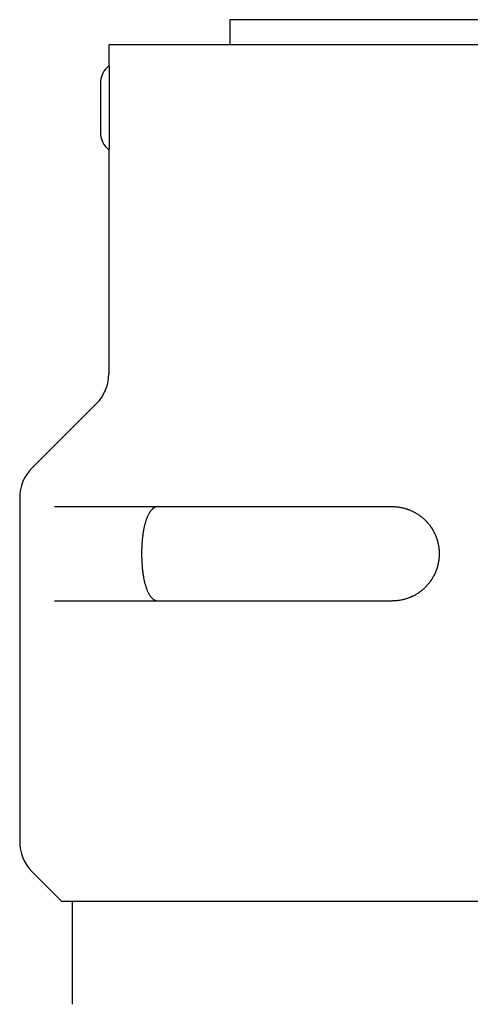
# Model space of a CAD drawing. Header units: millimetres. Extents: x 8 to 428, y 12 to 219.
# Tile 13 of 57: x 202 to 223, y 66 to 113. Entities that reach past the tile are written whole.
import ezdxf

# ---------------------------------------------------------------- set-up
doc = ezdxf.new("R2010")
doc.units = ezdxf.units.MM

msp = doc.modelspace()

# ---------------------------------------------------------------- linework, layer by layer
at = {"color": 7, "linetype": 'Continuous', "lineweight": 30}
for p, q in [((212.018, 113.177), (212.018, 111.977)), ((244, 113.177), (212.018, 113.177)), ((206.263, 110.977), (206.263, 111.977)), ((249.75, 111.977), (206.263, 111.977)), ((206.25, 110.977), (206.143, 110.87)), ((206.257, 110.977), (206.25, 110.977)), ((206.258, 110.908), (206.258, 107.047)), ((205.85, 110.163), (205.85, 107.792)), ((206.143, 107.084), (206.25, 106.977)), ((206.25, 106.977), (206.25, 96.306)), ((206.257, 106.977), (206.25, 106.977)), ((205.664, 94.892), (202.586, 91.813)), ((202, 90.399), (202, 74.006)), ((203.66, 89.977), (219.75, 89.977)), ((208.622, 85.477), (203.66, 85.477)), ((202.586, 72.592), (204, 71.177)), ((204, 71.177), (252, 71.177)), ((204.5, 71.177), (204.5, 66.26))]:
    msp.add_line(p, q, dxfattribs=at)
at = {"color": 7, "linetype": 'Continuous', "lineweight": 30, "flags": 128}
msp.add_lwpolyline([(206.263, 110.977), (206.262, 110.977), (206.261, 110.977), (206.26, 110.977), (206.26, 110.977), (206.259, 110.977), (206.258, 110.977), (206.258, 110.977), (206.257, 110.977)], dxfattribs=at)
at = {"color": 7, "linetype": 'Continuous', "lineweight": 30}
for centre, radius, start, end in [((206.85, 110.163), 1, 135, 180), ((206.85, 107.792), 1, 180, 225), ((204.25, 96.306), 2, 315, 0), ((204, 90.399), 2, 135, 180), ((204, 74.006), 2, 180, 225)]:
    msp.add_arc(centre, radius, start, end, dxfattribs=at)
for points, knots in [([(206.257, 110.977), (206.257, 110.977), (206.257, 110.977), (206.257, 110.975), (206.257, 110.972), (206.258, 110.968), (206.258, 110.962), (206.258, 110.954), (206.258, 110.944), (206.258, 110.932), (206.258, 110.92), (206.258, 110.912), (206.258, 110.908)], [0, 0, 0, 0, 0.069455, 0.141317, 0.210712, 0.281861, 0.378176, 0.477235, 0.610843, 0.748214, 0.873142, 1, 1, 1, 1]), ([(206.258, 107.047), (206.258, 107.041), (206.258, 107.031), (206.258, 107.017), (206.258, 107.005), (206.258, 106.996), (206.258, 106.989), (206.258, 106.984), (206.257, 106.981), (206.257, 106.978), (206.257, 106.978), (206.257, 106.977)], [0, 0, 0, 0, 0.169614, 0.344193, 0.460809, 0.580097, 0.667321, 0.756678, 0.826592, 0.898383, 1, 1, 1, 1]), ([(208.622, 89.977), (208.609, 89.977), (208.581, 89.976), (208.541, 89.97), (208.501, 89.959), (208.465, 89.946), (208.431, 89.929), (208.4, 89.911), (208.369, 89.89), (208.339, 89.866), (208.31, 89.84), (208.282, 89.811), (208.255, 89.78), (208.228, 89.746), (208.202, 89.709), (208.177, 89.67), (208.152, 89.627), (208.127, 89.581), (208.104, 89.532), (208.081, 89.481), (208.058, 89.425), (208.035, 89.363), (208.012, 89.295), (207.99, 89.224), (207.971, 89.155), (207.953, 89.087), (207.938, 89.022), (207.924, 88.955), (207.91, 88.887), (207.897, 88.813), (207.884, 88.735), (207.872, 88.651), (207.861, 88.566), (207.85, 88.478), (207.841, 88.387), (207.834, 88.295), (207.827, 88.201), (207.821, 88.108), (207.817, 88.017), (207.814, 87.927), (207.813, 87.836), (207.812, 87.745), (207.812, 87.652), (207.814, 87.559), (207.816, 87.466), (207.82, 87.375), (207.825, 87.286), (207.831, 87.198), (207.837, 87.112), (207.845, 87.026), (207.855, 86.94), (207.865, 86.854), (207.876, 86.771), (207.889, 86.689), (207.902, 86.61), (207.917, 86.534), (207.932, 86.459), (207.949, 86.386), (207.967, 86.314), (207.986, 86.245), (208.006, 86.178), (208.027, 86.113), (208.049, 86.052), (208.073, 85.993), (208.097, 85.937), (208.122, 85.884), (208.149, 85.833), (208.177, 85.785), (208.205, 85.741), (208.235, 85.699), (208.266, 85.661), (208.298, 85.627), (208.331, 85.595), (208.365, 85.567), (208.4, 85.543), (208.436, 85.523), (208.473, 85.506), (208.507, 85.494), (208.538, 85.486), (208.566, 85.481), (208.594, 85.478), (208.613, 85.478), (208.622, 85.477)], [0, 0, 0, 0, 0.01436, 0.028731, 0.043102, 0.057461, 0.069269, 0.081088, 0.092909, 0.104727, 0.116535, 0.128028, 0.139531, 0.151038, 0.162541, 0.174034, 0.1859, 0.197778, 0.20966, 0.221538, 0.233404, 0.246972, 0.260553, 0.274134, 0.287702, 0.29891, 0.310128, 0.321351, 0.33257, 0.343777, 0.356582, 0.369399, 0.382216, 0.395022, 0.408224, 0.42144, 0.434655, 0.447857, 0.460256, 0.472665, 0.485075, 0.497473, 0.51024, 0.523018, 0.535796, 0.548563, 0.560837, 0.573123, 0.585408, 0.597683, 0.610309, 0.622946, 0.635583, 0.64821, 0.660589, 0.672978, 0.685368, 0.697748, 0.710468, 0.723199, 0.735931, 0.748651, 0.761378, 0.774115, 0.786852, 0.799579, 0.812642, 0.825716, 0.83879, 0.851853, 0.86521, 0.878577, 0.891945, 0.905302, 0.919002, 0.932711, 0.946422, 0.960121, 0.970076, 0.98003, 0.990015, 1, 1, 1, 1]), ([(219.75, 89.977), (219.779, 89.977), (219.836, 89.976), (219.922, 89.971), (220.006, 89.963), (220.088, 89.952), (220.168, 89.939), (220.244, 89.923), (220.315, 89.906), (220.381, 89.888), (220.431, 89.872), (220.466, 89.86), (220.488, 89.853), (220.509, 89.846), (220.529, 89.838), (220.55, 89.83), (220.57, 89.823), (220.61, 89.807), (220.667, 89.782), (220.743, 89.747), (220.816, 89.709), (220.888, 89.669), (220.959, 89.626), (221.022, 89.584), (221.079, 89.543), (221.13, 89.505), (221.18, 89.465), (221.228, 89.424), (221.275, 89.382), (221.327, 89.332), (221.384, 89.275), (221.444, 89.209), (221.501, 89.141), (221.556, 89.071), (221.608, 88.998), (221.657, 88.923), (221.703, 88.846), (221.746, 88.768), (221.785, 88.688), (221.822, 88.606), (221.856, 88.522), (221.886, 88.438), (221.912, 88.352), (221.936, 88.265), (221.955, 88.177), (221.972, 88.088), (221.984, 87.998), (221.993, 87.908), (221.999, 87.818), (222, 87.758), (222, 87.727)], [0, 0, 0, 0, 0.0256436, 0.0508404, 0.0755913, 0.0998968, 0.1237578, 0.1471751, 0.1674161, 0.1873148, 0.2068717, 0.2133806, 0.2198509, 0.2262825, 0.2326756, 0.2390301, 0.245346, 0.2516235, 0.2757, 0.2996209, 0.3233877, 0.3470022, 0.3704662, 0.3937813, 0.4119974, 0.4301237, 0.448161, 0.4661101, 0.4839722, 0.501748, 0.5267602, 0.5517458, 0.5767074, 0.6016477, 0.6265695, 0.6514753, 0.6763679, 0.70125, 0.7261242, 0.7509934, 0.7758602, 0.8007273, 0.8255974, 0.8504732, 0.8753575, 0.900253, 0.9251622, 0.950088, 0.9750331, 1, 1, 1, 1]), ([(222, 87.727), (222, 87.697), (221.999, 87.637), (221.993, 87.547), (221.984, 87.457), (221.972, 87.367), (221.955, 87.279), (221.936, 87.191), (221.912, 87.104), (221.886, 87.018), (221.856, 86.933), (221.823, 86.85), (221.786, 86.768), (221.746, 86.688), (221.703, 86.609), (221.657, 86.533), (221.613, 86.465), (221.572, 86.406), (221.533, 86.355), (221.494, 86.305), (221.453, 86.256), (221.411, 86.209), (221.367, 86.163), (221.319, 86.114), (221.264, 86.062), (221.204, 86.009), (221.141, 85.958), (221.076, 85.909), (221.009, 85.862), (220.943, 85.819), (220.878, 85.78), (220.815, 85.745), (220.765, 85.719), (220.728, 85.701), (220.706, 85.69), (220.683, 85.68), (220.661, 85.67), (220.638, 85.66), (220.615, 85.65), (220.577, 85.635), (220.523, 85.614), (220.452, 85.589), (220.378, 85.566), (220.303, 85.546), (220.226, 85.528), (220.148, 85.512), (220.07, 85.5), (219.992, 85.49), (219.913, 85.483), (219.832, 85.478), (219.777, 85.478), (219.75, 85.477)], [0, 0, 0, 0, 0.024939, 0.049856, 0.074754, 0.099636, 0.124504, 0.149361, 0.17421, 0.199053, 0.223893, 0.248733, 0.273575, 0.298423, 0.323278, 0.348144, 0.373023, 0.390804, 0.408594, 0.426395, 0.444206, 0.462029, 0.479865, 0.497716, 0.520348, 0.543121, 0.566036, 0.589095, 0.612301, 0.635655, 0.656331, 0.677123, 0.698035, 0.705103, 0.712185, 0.719281, 0.726391, 0.733514, 0.740651, 0.747802, 0.769184, 0.791006, 0.813272, 0.83598, 0.859133, 0.882731, 0.905389, 0.928445, 0.951898, 0.975749, 1, 1, 1, 1]), ([(219.75, 85.477), (219.654, 85.477), (219.462, 85.477), (219.176, 85.477), (218.892, 85.477), (218.608, 85.477), (218.326, 85.477), (218.05, 85.477), (217.781, 85.477), (217.519, 85.477), (217.258, 85.477), (216.998, 85.477), (216.74, 85.477), (216.483, 85.477), (216.227, 85.477), (215.973, 85.477), (215.721, 85.477), (215.462, 85.477), (215.196, 85.477), (214.934, 85.477), (214.73, 85.477), (214.601, 85.477), (214.545, 85.477), (214.522, 85.477), (214.513, 85.477), (214.511, 85.477), (214.508, 85.477), (214.506, 85.477), (214.503, 85.477), (214.499, 85.477), (214.493, 85.477), (214.485, 85.477), (214.475, 85.477), (214.461, 85.477), (214.445, 85.477), (214.426, 85.477), (214.403, 85.477), (214.379, 85.477), (214.351, 85.477), (214.321, 85.477), (214.29, 85.477), (214.257, 85.477), (214.221, 85.477), (214.183, 85.477), (214.14, 85.477), (214.092, 85.477), (214.039, 85.477), (213.982, 85.477), (213.923, 85.477), (213.86, 85.477), (213.795, 85.477), (213.728, 85.477), (213.657, 85.477), (213.583, 85.477), (213.507, 85.477), (213.428, 85.477), (213.345, 85.477), (213.286, 85.477), (213.251, 85.477), (213.242, 85.477), (213.235, 85.477), (213.227, 85.477), (213.22, 85.477), (213.213, 85.477), (213.194, 85.477), (213.154, 85.477), (213.08, 85.477), (212.985, 85.477), (212.88, 85.477), (212.778, 85.477), (212.678, 85.477), (212.581, 85.477), (212.484, 85.477), (212.385, 85.477), (212.286, 85.477), (212.201, 85.477), (212.129, 85.477), (212.082, 85.477), (212.049, 85.477), (212.028, 85.477), (212.006, 85.477), (211.984, 85.477), (211.895, 85.477), (211.741, 85.477), (211.513, 85.477), (211.277, 85.477), (211.034, 85.477), (210.793, 85.477), (210.565, 85.477), (210.349, 85.477), (210.152, 85.477), (209.999, 85.477), (209.903, 85.477), (209.861, 85.477), (209.843, 85.477), (209.837, 85.477), (209.835, 85.477), (209.833, 85.477), (209.831, 85.477), (209.829, 85.477), (209.825, 85.477), (209.817, 85.477), (209.804, 85.477), (209.788, 85.477), (209.769, 85.477), (209.747, 85.477), (209.722, 85.477), (209.695, 85.477), (209.664, 85.477), (209.631, 85.477), (209.595, 85.477), (209.556, 85.477), (209.516, 85.477), (209.474, 85.477), (209.43, 85.477), (209.384, 85.477), (209.336, 85.477), (209.285, 85.477), (209.233, 85.477), (209.179, 85.477), (209.122, 85.477), (209.064, 85.477), (209.003, 85.477), (208.94, 85.477), (208.875, 85.477), (208.828, 85.477), (208.801, 85.477), (208.794, 85.477), (208.788, 85.477), (208.782, 85.477), (208.776, 85.477), (208.77, 85.477), (208.755, 85.477), (208.722, 85.477), (208.663, 85.477), (208.586, 85.477), (208.501, 85.477), (208.419, 85.477), (208.339, 85.477), (208.261, 85.477), (208.183, 85.477), (208.104, 85.477), (208.026, 85.477), (207.958, 85.477), (207.901, 85.477), (207.864, 85.477), (207.837, 85.477), (207.82, 85.477), (207.803, 85.477), (207.786, 85.477), (207.716, 85.477), (207.595, 85.477), (207.416, 85.477), (207.232, 85.477), (207.044, 85.477), (206.86, 85.477), (206.686, 85.477), (206.522, 85.477), (206.374, 85.477), (206.259, 85.477), (206.187, 85.477), (206.156, 85.477), (206.143, 85.477), (206.138, 85.477), (206.137, 85.477), (206.135, 85.477), (206.134, 85.477), (206.133, 85.477), (206.129, 85.477), (206.123, 85.477), (206.114, 85.477), (206.103, 85.477), (206.09, 85.477), (206.074, 85.477), (206.056, 85.477), (206.036, 85.477), (206.014, 85.477), (205.99, 85.477), (205.964, 85.477), (205.937, 85.477), (205.908, 85.477), (205.878, 85.477), (205.848, 85.477), (205.816, 85.477), (205.782, 85.477), (205.747, 85.477), (205.711, 85.477), (205.671, 85.477), (205.629, 85.477), (205.584, 85.477), (205.537, 85.477), (205.488, 85.477), (205.448, 85.477), (205.418, 85.477), (205.401, 85.477), (205.386, 85.477), (205.372, 85.477), (205.359, 85.477), (205.347, 85.477), (205.315, 85.477), (205.267, 85.477), (205.205, 85.477), (205.145, 85.477), (205.084, 85.477), (205.023, 85.477), (204.965, 85.477), (204.911, 85.477), (204.861, 85.477), (204.817, 85.477), (204.787, 85.477), (204.771, 85.477), (204.766, 85.477), (204.761, 85.477), (204.756, 85.477), (204.751, 85.477), (204.702, 85.477), (204.609, 85.477), (204.476, 85.477), (204.347, 85.477), (204.221, 85.477), (204.1, 85.477), (203.984, 85.477), (203.872, 85.477), (203.764, 85.477), (203.695, 85.477), (203.66, 85.477)], [0, 0, 0, 0, 0.012894, 0.025788, 0.038682, 0.051574, 0.064466, 0.077358, 0.089512, 0.101666, 0.113819, 0.125975, 0.138138, 0.1503, 0.162461, 0.17462, 0.186777, 0.198932, 0.212302, 0.225669, 0.23743, 0.242604, 0.244881, 0.245883, 0.246014, 0.246145, 0.246276, 0.246407, 0.246539, 0.24667, 0.246977, 0.247393, 0.247917, 0.248548, 0.249384, 0.250356, 0.251462, 0.252705, 0.254083, 0.255596, 0.257147, 0.258819, 0.260611, 0.262523, 0.264556, 0.267084, 0.269776, 0.272632, 0.275653, 0.278838, 0.282127, 0.285574, 0.289179, 0.292944, 0.296866, 0.300948, 0.305188, 0.309587, 0.310173, 0.310562, 0.310951, 0.311338, 0.311726, 0.312112, 0.312498, 0.314612, 0.318344, 0.323977, 0.329483, 0.334862, 0.340114, 0.34524, 0.350238, 0.355686, 0.360974, 0.366103, 0.369401, 0.37263, 0.373688, 0.374872, 0.376057, 0.377242, 0.378426, 0.390446, 0.402465, 0.416123, 0.429779, 0.443435, 0.45709, 0.469105, 0.48112, 0.491693, 0.496345, 0.498392, 0.499292, 0.49941, 0.499528, 0.499646, 0.499764, 0.499882, 0.5, 0.500588, 0.501356, 0.502302, 0.503436, 0.504752, 0.506249, 0.507928, 0.509788, 0.511792, 0.51397, 0.516324, 0.518853, 0.521375, 0.52405, 0.526878, 0.529858, 0.532992, 0.536218, 0.539592, 0.543113, 0.546782, 0.550599, 0.554563, 0.558674, 0.562933, 0.563503, 0.563892, 0.564281, 0.564668, 0.565055, 0.565442, 0.565828, 0.567942, 0.571674, 0.577306, 0.582812, 0.588191, 0.593443, 0.598569, 0.603567, 0.609015, 0.614303, 0.619433, 0.622731, 0.62596, 0.627018, 0.628202, 0.629387, 0.630572, 0.631756, 0.643776, 0.655795, 0.669453, 0.683109, 0.696765, 0.71042, 0.722436, 0.734451, 0.745023, 0.749675, 0.751722, 0.752622, 0.75274, 0.752858, 0.752976, 0.753094, 0.753212, 0.75333, 0.753892, 0.754629, 0.75554, 0.756636, 0.75791, 0.759361, 0.760991, 0.762797, 0.764745, 0.766864, 0.769155, 0.771617, 0.774012, 0.776551, 0.779232, 0.782055, 0.785022, 0.788131, 0.791382, 0.795124, 0.799038, 0.803125, 0.807385, 0.811817, 0.813638, 0.815343, 0.816519, 0.817691, 0.818856, 0.820017, 0.821172, 0.827431, 0.832882, 0.838205, 0.844099, 0.849826, 0.855387, 0.860783, 0.865393, 0.869876, 0.873714, 0.874209, 0.874702, 0.875194, 0.875684, 0.876173, 0.876659, 0.890477, 0.904293, 0.918109, 0.931924, 0.945738, 0.959305, 0.972871, 0.986436, 1, 1, 1, 1])]:
    msp.add_open_spline(points, degree=3, knots=knots, dxfattribs=at)

doc.saveas('drawing.dxf')
